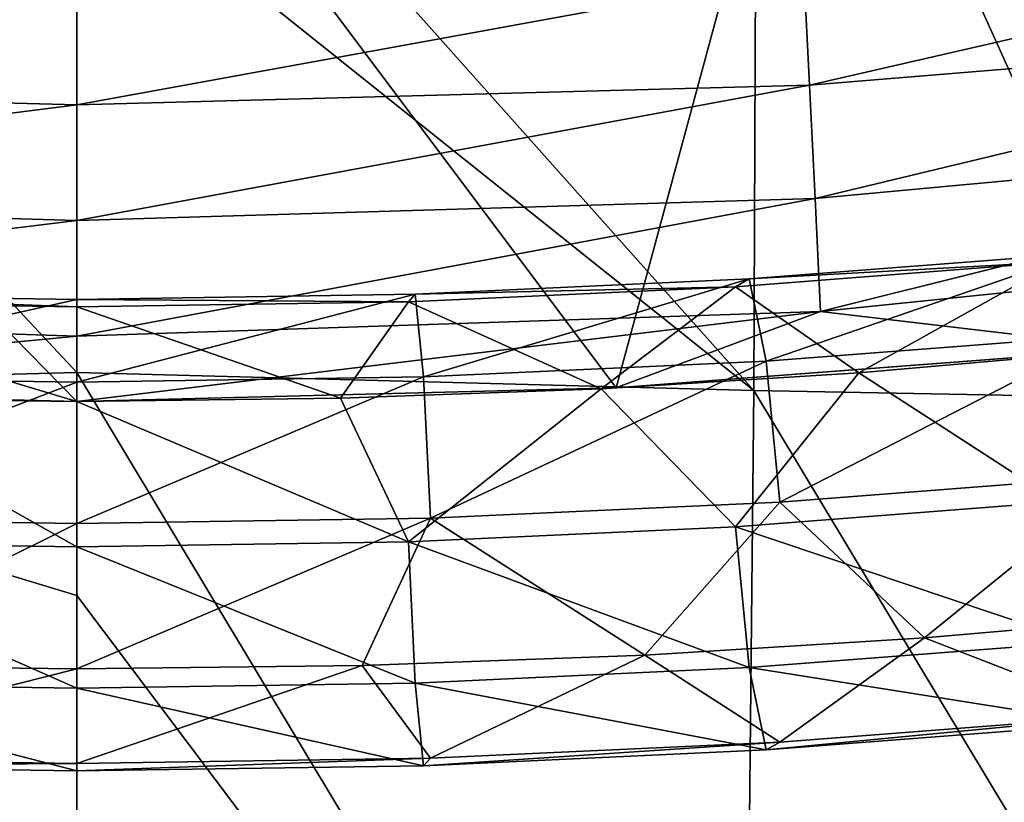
# Model space of a CAD drawing. Header units: millimetres. Extents: x -311 to 311, y 0 to 890.
# Tile 37 of 70: x -2 to 38, y 393 to 425. Entities that reach past the tile are written whole.
import ezdxf

# ---------------------------------------------------------------- set-up
doc = ezdxf.new("R2010")
doc.units = ezdxf.units.MM
doc.header["$LTSCALE"] = 81.481481
for name, color, linetype in [('100', 7, 'CONTINUOUS'), ('101', 7, 'CONTINUOUS'), ('45', 7, 'CONTINUOUS'), ('46', 7, 'CONTINUOUS'), ('48', 7, 'CONTINUOUS'), ('49', 7, 'CONTINUOUS'), ('92', 7, 'CONTINUOUS'), ('93', 7, 'CONTINUOUS'), ('94', 7, 'CONTINUOUS'), ('95', 7, 'CONTINUOUS')]:
    doc.layers.add(name, color=color, linetype=linetype)

msp = doc.modelspace()

# ---------------------------------------------------------------- linework, layer by layer
at = {"layer": '100', "linetype": 'Continuous'}
for points in [[(0, 431.745, -33.155), (-27.839, 440.12, -33.294), (0, 410.353, -36.283), (0, 431.745, -33.155)], [(0, 410.353, -36.283), (-27.839, 440.12, -33.294), (-27.715, 409.606, -36.551), (0, 410.353, -36.283)], [(0, 410.353, -36.283), (-27.715, 409.606, -36.551), (0, 401.219, -38.266), (0, 410.353, -36.283)], [(0, 401.219, -38.266), (-27.715, 409.606, -36.551), (0, 367.143, -47.56), (0, 401.219, -38.266)], [(0, 367.143, -47.56), (-27.715, 409.606, -36.551), (-27.277, 364.996, -47.967), (0, 367.143, -47.56)]]:
    msp.add_3dface(points, dxfattribs=at)
at = {"layer": '101', "linetype": 'Continuous'}
for points in [[(0, 440.676, -32.927), (0, 431.745, -33.155), (27.715, 409.606, -36.551), (0, 440.676, -32.927)], [(27.839, 440.12, -33.294), (0, 440.676, -32.927), (27.715, 409.606, -36.551), (27.839, 440.12, -33.294)], [(55.374, 409.088, -37.002), (27.839, 440.12, -33.294), (27.715, 409.606, -36.551), (55.374, 409.088, -37.002)], [(55.617, 439.18, -34.414), (27.839, 440.12, -33.294), (55.374, 409.088, -37.002), (55.617, 439.18, -34.414)], [(0, 431.745, -33.155), (0, 410.353, -36.283), (27.715, 409.606, -36.551), (0, 431.745, -33.155)], [(0, 410.353, -36.283), (0, 401.219, -38.266), (27.277, 364.996, -47.967), (0, 410.353, -36.283)], [(27.715, 409.606, -36.551), (0, 410.353, -36.283), (27.277, 364.996, -47.967), (27.715, 409.606, -36.551)], [(54.522, 365.092, -47.179), (27.715, 409.606, -36.551), (27.277, 364.996, -47.967), (54.522, 365.092, -47.179)], [(55.374, 409.088, -37.002), (27.715, 409.606, -36.551), (54.522, 365.092, -47.179), (55.374, 409.088, -37.002)], [(0, 401.219, -38.266), (0, 367.143, -47.56), (27.277, 364.996, -47.967), (0, 401.219, -38.266)]]:
    msp.add_3dface(points, dxfattribs=at)
at = {"layer": '45', "linetype": 'Continuous'}
for points in [[(27.534, 414.175, -491.343), (40.185, 414.88, -483.625), (41.03, 415.222, -489.744), (27.534, 414.175, -491.343)], [(27.534, 414.175, -491.343), (41.03, 415.222, -489.744), (28.226, 410.806, -496.485), (27.534, 414.175, -491.343)], [(28.226, 410.806, -496.485), (41.03, 415.222, -489.744), (42.073, 411.88, -494.844), (28.226, 410.806, -496.485)], [(26.974, 413.856, -485.192), (32.023, 410.333, -479.84), (40.185, 414.88, -483.625), (26.974, 413.856, -485.192)], [(26.974, 413.856, -485.192), (40.185, 414.88, -483.625), (27.534, 414.175, -491.343), (26.974, 413.856, -485.192)], [(32.023, 410.333, -479.84), (42.462, 411.243, -478.448), (40.185, 414.88, -483.625), (32.023, 410.333, -479.84)], [(13.858, 413.548, -492.304), (26.974, 413.856, -485.192), (27.534, 414.175, -491.343), (13.858, 413.548, -492.304)], [(13.858, 413.548, -492.304), (27.534, 414.175, -491.343), (14.201, 410.163, -497.47), (13.858, 413.548, -492.304)], [(14.201, 410.163, -497.47), (27.534, 414.175, -491.343), (28.226, 410.806, -496.485), (14.201, 410.163, -497.47)], [(13.58, 413.241, -486.132), (21.468, 409.683, -480.835), (26.974, 413.856, -485.192), (13.58, 413.241, -486.132)], [(13.58, 413.241, -486.132), (26.974, 413.856, -485.192), (13.858, 413.548, -492.304), (13.58, 413.241, -486.132)], [(21.468, 409.683, -480.835), (32.023, 410.333, -479.84), (26.974, 413.856, -485.192), (21.468, 409.683, -480.835)], [(0, 413.339, -492.625), (13.58, 413.241, -486.132), (13.858, 413.548, -492.304), (0, 413.339, -492.625)], [(0, 413.339, -492.625), (13.858, 413.548, -492.304), (0, 409.949, -497.799), (0, 413.339, -492.625)], [(0, 409.949, -497.799), (13.858, 413.548, -492.304), (14.201, 410.163, -497.47), (0, 409.949, -497.799)], [(0, 413.037, -486.446), (13.58, 413.241, -486.132), (0, 413.339, -492.625), (0, 413.037, -486.446)], [(0, 413.037, -486.446), (10.794, 409.293, -481.431), (13.58, 413.241, -486.132), (0, 413.037, -486.446)], [(10.794, 409.293, -481.431), (21.468, 409.683, -480.835), (13.58, 413.241, -486.132), (10.794, 409.293, -481.431)], [(0, 409.163, -481.63), (10.794, 409.293, -481.431), (0, 413.037, -486.446), (0, 409.163, -481.63)], [(28.226, 410.806, -496.485), (42.073, 411.88, -494.844), (28.786, 405.038, -498.648), (28.226, 410.806, -496.485)], [(28.786, 405.038, -498.648), (42.073, 411.88, -494.844), (42.917, 406.134, -496.973), (28.786, 405.038, -498.648)], [(14.201, 410.163, -497.47), (28.226, 410.806, -496.485), (14.479, 404.382, -499.654), (14.201, 410.163, -497.47)], [(14.479, 404.382, -499.654), (28.226, 410.806, -496.485), (28.786, 405.038, -498.648), (14.479, 404.382, -499.654)], [(0, 409.949, -497.799), (14.201, 410.163, -497.47), (0, 404.163, -499.989), (0, 409.949, -497.799)], [(0, 404.163, -499.989), (14.201, 410.163, -497.47), (14.479, 404.382, -499.654), (0, 404.163, -499.989)], [(28.786, 405.038, -498.648), (42.917, 406.134, -496.973), (34.715, 399.488, -496.425), (28.786, 405.038, -498.648)], [(34.715, 399.488, -496.425), (42.917, 406.134, -496.973), (46.063, 400.477, -494.913), (34.715, 399.488, -496.425)], [(14.479, 404.382, -499.654), (28.786, 405.038, -498.648), (23.253, 398.782, -497.506), (14.479, 404.382, -499.654)], [(23.253, 398.782, -497.506), (28.786, 405.038, -498.648), (34.715, 399.488, -496.425), (23.253, 398.782, -497.506)], [(0, 404.163, -499.989), (14.479, 404.382, -499.654), (0, 398.217, -498.37), (0, 404.163, -499.989)], [(0, 398.217, -498.37), (14.479, 404.382, -499.654), (11.681, 398.358, -498.154), (0, 398.217, -498.37)], [(11.681, 398.358, -498.154), (14.479, 404.382, -499.654), (23.253, 398.782, -497.506), (11.681, 398.358, -498.154)]]:
    msp.add_3dface(points, dxfattribs=at)
at = {"layer": '46', "linetype": 'Continuous'}
for points in [[(42.462, 411.243, -478.448), (32.023, 410.333, -479.84), (40.183, 405.061, -477.192), (42.462, 411.243, -478.448)], [(32.023, 410.333, -479.84), (21.468, 409.683, -480.835), (26.972, 404.037, -478.758), (32.023, 410.333, -479.84)], [(32.023, 410.333, -479.84), (26.972, 404.037, -478.758), (40.183, 405.061, -477.192), (32.023, 410.333, -479.84)], [(21.468, 409.683, -480.835), (10.794, 409.293, -481.431), (13.579, 403.422, -479.698), (21.468, 409.683, -480.835)], [(21.468, 409.683, -480.835), (13.579, 403.422, -479.698), (26.972, 404.037, -478.758), (21.468, 409.683, -480.835)], [(10.794, 409.293, -481.431), (0, 409.163, -481.63), (13.579, 403.422, -479.698), (10.794, 409.293, -481.431)], [(0, 409.163, -481.63), (0, 403.217, -480.011), (13.579, 403.422, -479.698), (0, 409.163, -481.63)], [(26.972, 404.037, -478.758), (41.027, 399.315, -479.322), (40.183, 405.061, -477.192), (26.972, 404.037, -478.758)], [(13.579, 403.422, -479.698), (27.532, 398.269, -480.922), (26.972, 404.037, -478.758), (13.579, 403.422, -479.698)], [(27.532, 398.269, -480.922), (41.027, 399.315, -479.322), (26.972, 404.037, -478.758), (27.532, 398.269, -480.922)], [(0, 403.217, -480.011), (13.857, 397.641, -481.881), (13.579, 403.422, -479.698), (0, 403.217, -480.011)], [(0, 397.431, -482.201), (13.857, 397.641, -481.881), (0, 403.217, -480.011), (0, 397.431, -482.201)], [(13.857, 397.641, -481.881), (27.532, 398.269, -480.922), (13.579, 403.422, -479.698), (13.857, 397.641, -481.881)], [(34.715, 399.488, -496.425), (46.063, 400.477, -494.913), (42.915, 396.315, -490.54), (34.715, 399.488, -496.425)], [(23.253, 398.782, -497.506), (34.715, 399.488, -496.425), (28.785, 395.22, -492.215), (23.253, 398.782, -497.506)], [(27.532, 398.269, -480.922), (42.07, 395.974, -484.422), (41.027, 399.315, -479.322), (27.532, 398.269, -480.922)], [(28.785, 395.22, -492.215), (34.715, 399.488, -496.425), (42.915, 396.315, -490.54), (28.785, 395.22, -492.215)], [(11.681, 398.358, -498.154), (23.253, 398.782, -497.506), (14.478, 394.562, -493.22), (11.681, 398.358, -498.154)], [(14.478, 394.562, -493.22), (23.253, 398.782, -497.506), (28.785, 395.22, -492.215), (14.478, 394.562, -493.22)], [(0, 398.217, -498.37), (11.681, 398.358, -498.154), (0, 394.343, -493.554), (0, 398.217, -498.37)], [(0, 394.343, -493.554), (11.681, 398.358, -498.154), (14.478, 394.562, -493.22), (0, 394.343, -493.554)], [(13.857, 397.641, -481.881), (28.224, 394.901, -486.063), (27.532, 398.269, -480.922), (13.857, 397.641, -481.881)], [(28.224, 394.901, -486.063), (42.07, 395.974, -484.422), (27.532, 398.269, -480.922), (28.224, 394.901, -486.063)], [(0, 397.431, -482.201), (14.2, 394.256, -487.048), (13.857, 397.641, -481.881), (0, 397.431, -482.201)], [(14.2, 394.256, -487.048), (28.224, 394.901, -486.063), (13.857, 397.641, -481.881), (14.2, 394.256, -487.048)], [(0, 394.041, -487.375), (14.2, 394.256, -487.048), (0, 397.431, -482.201), (0, 394.041, -487.375)], [(28.785, 395.22, -492.215), (42.915, 396.315, -490.54), (28.224, 394.901, -486.063), (28.785, 395.22, -492.215)], [(28.224, 394.901, -486.063), (42.915, 396.315, -490.54), (42.07, 395.974, -484.422), (28.224, 394.901, -486.063)], [(14.478, 394.562, -493.22), (28.785, 395.22, -492.215), (14.2, 394.256, -487.048), (14.478, 394.562, -493.22)], [(14.2, 394.256, -487.048), (28.785, 395.22, -492.215), (28.224, 394.901, -486.063), (14.2, 394.256, -487.048)], [(0, 394.343, -493.554), (14.478, 394.562, -493.22), (0, 394.041, -487.375), (0, 394.343, -493.554)], [(0, 394.041, -487.375), (14.478, 394.562, -493.22), (14.2, 394.256, -487.048), (0, 394.041, -487.375)]]:
    msp.add_3dface(points, dxfattribs=at)
at = {"layer": '48', "linetype": 'Continuous'}
for points in [[(-13.858, 413.548, -492.304), (0, 413.339, -492.625), (-14.201, 410.163, -497.471), (-13.858, 413.548, -492.304)], [(0, 413.339, -492.625), (0, 409.949, -497.799), (-14.201, 410.163, -497.471), (0, 413.339, -492.625)], [(0, 413.037, -486.446), (0, 413.339, -492.625), (-13.858, 413.548, -492.304), (0, 413.037, -486.446)], [(-13.58, 413.242, -486.132), (0, 413.037, -486.446), (-13.858, 413.548, -492.304), (-13.58, 413.242, -486.132)], [(0, 409.163, -481.63), (0, 413.037, -486.446), (-13.58, 413.242, -486.132), (0, 409.163, -481.63)], [(-10.794, 409.293, -481.431), (0, 409.163, -481.63), (-13.58, 413.242, -486.132), (-10.794, 409.293, -481.431)], [(-14.201, 410.163, -497.471), (0, 409.949, -497.799), (-14.479, 404.382, -499.654), (-14.201, 410.163, -497.471)], [(0, 409.949, -497.799), (0, 404.163, -499.989), (-14.479, 404.382, -499.654), (0, 409.949, -497.799)], [(-14.479, 404.382, -499.654), (0, 404.163, -499.989), (-11.681, 398.358, -498.154), (-14.479, 404.382, -499.654)], [(0, 404.163, -499.989), (0, 398.217, -498.37), (-11.681, 398.358, -498.154), (0, 404.163, -499.989)]]:
    msp.add_3dface(points, dxfattribs=at)
at = {"layer": '49', "linetype": 'Continuous'}
for points in [[(0, 403.217, -480.011), (-10.794, 409.293, -481.431), (-13.579, 403.422, -479.698), (0, 403.217, -480.011)], [(0, 403.217, -480.011), (0, 409.163, -481.63), (-10.794, 409.293, -481.431), (0, 403.217, -480.011)], [(-13.857, 397.641, -481.881), (0, 397.431, -482.201), (-13.579, 403.422, -479.698), (-13.857, 397.641, -481.881)], [(0, 397.431, -482.201), (0, 403.217, -480.011), (-13.579, 403.422, -479.698), (0, 397.431, -482.201)], [(-11.681, 398.358, -498.154), (0, 398.217, -498.37), (-14.478, 394.562, -493.22), (-11.681, 398.358, -498.154)], [(0, 398.217, -498.37), (0, 394.343, -493.554), (-14.478, 394.562, -493.22), (0, 398.217, -498.37)], [(-14.2, 394.255, -487.047), (0, 394.041, -487.375), (-13.857, 397.641, -481.881), (-14.2, 394.255, -487.047)], [(0, 394.041, -487.375), (0, 397.431, -482.201), (-13.857, 397.641, -481.881), (0, 394.041, -487.375)], [(-14.478, 394.562, -493.22), (0, 394.343, -493.554), (-14.2, 394.255, -487.047), (-14.478, 394.562, -493.22)], [(0, 394.343, -493.554), (0, 394.041, -487.375), (-14.2, 394.255, -487.047), (0, 394.343, -493.554)]]:
    msp.add_3dface(points, dxfattribs=at)
at = {"layer": '92', "linetype": 'Continuous'}
for points in [[(30.32, 440.107, -487.979), (43.32, 411.33, -478.316), (60.17, 443.006, -483.29), (30.32, 440.107, -487.979)], [(0, 439.158, -489.515), (22.078, 409.713, -480.788), (30.32, 440.107, -487.979), (0, 439.158, -489.515)], [(22.078, 409.713, -480.788), (43.32, 411.33, -478.316), (30.32, 440.107, -487.979), (22.078, 409.713, -480.788)], [(0, 409.163, -481.63), (22.078, 409.713, -480.788), (0, 439.158, -489.515), (0, 409.163, -481.63)]]:
    msp.add_3dface(points, dxfattribs=at)
at = {"layer": '93', "linetype": 'Continuous'}
for points in [[(0, 409.163, -481.63), (0, 439.158, -489.515), (-30.32, 440.108, -487.979), (0, 409.163, -481.63)], [(-22.073, 409.713, -480.788), (0, 409.163, -481.63), (-30.32, 440.108, -487.979), (-22.073, 409.713, -480.788)]]:
    msp.add_3dface(points, dxfattribs=at)
at = {"layer": '94', "linetype": 'Continuous'}
for points in [[(29.77, 426.726, -364.954), (59.259, 428.833, -362.352), (29.998, 422.098, -397.227), (29.77, 426.726, -364.954)], [(29.998, 422.098, -397.227), (59.259, 428.833, -362.352), (59.647, 424.528, -393.958), (29.998, 422.098, -397.227)], [(0, 426.035, -365.805), (29.77, 426.726, -364.954), (0, 421.302, -398.297), (0, 426.035, -365.805)], [(0, 421.302, -398.297), (29.77, 426.726, -364.954), (29.998, 422.098, -397.227), (0, 421.302, -398.297)], [(29.998, 422.098, -397.227), (59.647, 424.528, -393.958), (30.226, 417.47, -429.501), (29.998, 422.098, -397.227)], [(30.226, 417.47, -429.501), (59.647, 424.528, -393.958), (60.035, 420.223, -425.563), (30.226, 417.47, -429.501)], [(0, 421.302, -398.297), (29.998, 422.098, -397.227), (0, 416.569, -430.789), (0, 421.302, -398.297)], [(0, 416.569, -430.789), (29.998, 422.098, -397.227), (30.226, 417.47, -429.501), (0, 416.569, -430.789)], [(30.226, 417.47, -429.501), (60.035, 420.223, -425.563), (30.454, 412.842, -461.775), (30.226, 417.47, -429.501)], [(30.454, 412.842, -461.775), (60.035, 420.223, -425.563), (60.423, 415.918, -457.169), (30.454, 412.842, -461.775)], [(0, 416.569, -430.789), (30.226, 417.47, -429.501), (0, 411.835, -463.282), (0, 416.569, -430.789)], [(0, 411.835, -463.282), (30.226, 417.47, -429.501), (30.454, 412.842, -461.775), (0, 411.835, -463.282)], [(30.454, 412.842, -461.775), (60.423, 415.918, -457.169), (43.296, 411.328, -478.319), (30.454, 412.842, -461.775)], [(0, 411.835, -463.282), (30.454, 412.842, -461.775), (0, 409.163, -481.63), (0, 411.835, -463.282)], [(0, 409.163, -481.63), (30.454, 412.842, -461.775), (22.065, 409.713, -480.789), (0, 409.163, -481.63)], [(22.065, 409.713, -480.789), (30.454, 412.842, -461.775), (43.296, 411.328, -478.319), (22.065, 409.713, -480.789)]]:
    msp.add_3dface(points, dxfattribs=at)
at = {"layer": '95', "linetype": 'Continuous'}
for points in [[(-29.77, 426.726, -364.953), (0, 426.035, -365.805), (-29.998, 422.098, -397.227), (-29.77, 426.726, -364.953)], [(0, 426.035, -365.805), (0, 421.302, -398.297), (-29.998, 422.098, -397.227), (0, 426.035, -365.805)], [(-29.998, 422.098, -397.227), (0, 421.302, -398.297), (-30.226, 417.47, -429.501), (-29.998, 422.098, -397.227)], [(0, 421.302, -398.297), (0, 416.569, -430.789), (-30.226, 417.47, -429.501), (0, 421.302, -398.297)], [(-30.226, 417.47, -429.501), (0, 416.569, -430.789), (-30.454, 412.842, -461.775), (-30.226, 417.47, -429.501)], [(0, 416.569, -430.789), (0, 411.835, -463.282), (-30.454, 412.842, -461.775), (0, 416.569, -430.789)], [(-30.454, 412.842, -461.775), (0, 411.835, -463.282), (-22.06, 409.713, -480.789), (-30.454, 412.842, -461.775)], [(0, 411.835, -463.282), (0, 409.163, -481.63), (-22.06, 409.713, -480.789), (0, 411.835, -463.282)]]:
    msp.add_3dface(points, dxfattribs=at)

doc.saveas('drawing.dxf')
